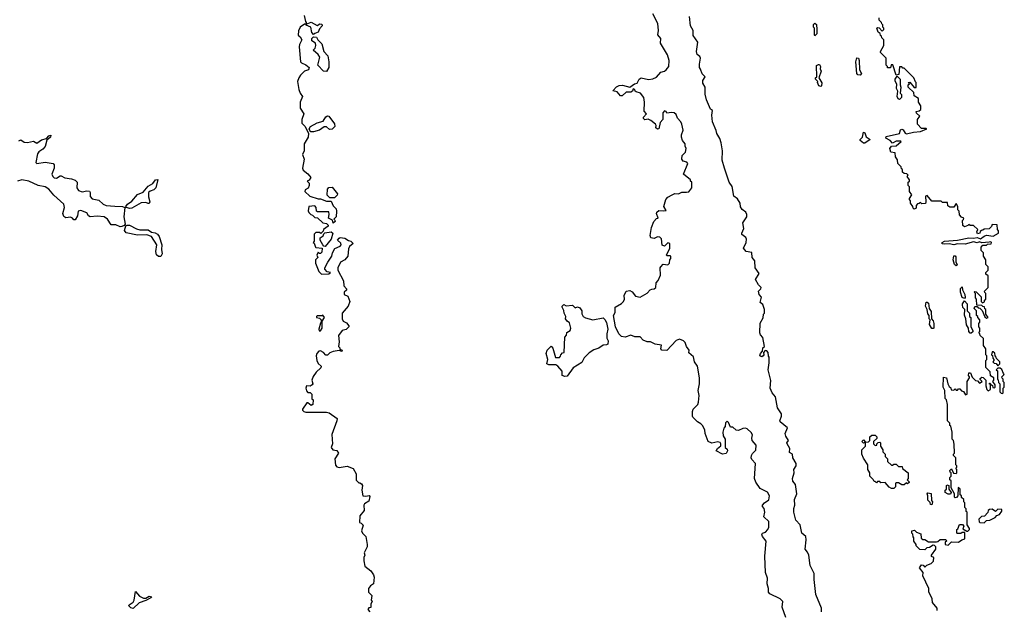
# Model space of a CAD drawing. Extents: x 2601477 to 2753313, y 449408 to 581029.
# Tile 61 of 203: x 2644636 to 2653140, y 471628 to 476728. Entities that reach past the tile are written whole.
import ezdxf

# ---------------------------------------------------------------- set-up
doc = ezdxf.new("R2010")
doc.units = 0

msp = doc.modelspace()

# ---------------------------------------------------------------- linework, layer by layer
at = {"layer": '0CON05XD'}
for points in [[(2647092.5, 476765), (2647103.3, 476713.3), (2647110, 476705), (2647110, 476690), (2647095, 476690), (2647060, 476665), (2647043, 476633), (2647042.5, 476595), (2647059.3, 476579.3), (2647072.5, 476555), (2647052.5, 476515), (2647050, 476495), (2647062.5, 476365), (2647070, 476355), (2647108.3, 476338.3), (2647137.5, 476315), (2647130, 476295), (2647095, 476282.5), (2647060.5, 476249.5), (2647046.7, 476225), (2647036.7, 476195), (2647046.7, 476125), (2647057.5, 476095), (2647077.5, 476065), (2647057.5, 476015), (2647057.5, 475965), (2647090, 475915), (2647073.3, 475865), (2647072.5, 475835), (2647102.5, 475805), (2647130, 475745), (2647127.5, 475715), (2647092.5, 475655), (2647093, 475597), (2647077.5, 475565), (2647092.5, 475525), (2647080, 475445), (2647085, 475430), (2647125, 475397.5), (2647150, 475365), (2647136.4, 475343.6), (2647120, 475335), (2647136.2, 475316.2), (2647136.7, 475295), (2647126.4, 475273.6), (2647101.7, 475258.3), (2647100, 475245), (2647143, 475203), (2647215, 475182.5), (2647235, 475182.5), (2647285, 475160), (2647325, 475160), (2647345, 475120), (2647370, 475095), (2647372.5, 475075), (2647370, 475025), (2647350, 475005), (2647358.3, 474998.3), (2647360, 474985), (2647345, 474970), (2647338.3, 474998.3), (2647302.5, 475015), (2647310, 475045), (2647305, 475070), (2647208.3, 475068.3), (2647200, 475075), (2647197, 475107), (2647185, 475120), (2647132.5, 475115), (2647128.3, 475078.3), (2647133, 475063), (2647150, 475045), (2647165, 475040), (2647185, 475020), (2647208.3, 475018.3), (2647253, 474973), (2647285, 474967.5), (2647300, 474955), (2647300, 474945), (2647260, 474915), (2647257.5, 474902.5), (2647238.3, 474881.7), (2647225, 474890), (2647195, 474890), (2647180, 474875), (2647180, 474815), (2647170, 474805), (2647178.3, 474798.3), (2647190, 474765), (2647195, 474760), (2647250, 474755), (2647245, 474720), (2647235, 474710), (2647225, 474710), (2647215, 474720), (2647210, 474715), (2647202.5, 474695), (2647210, 474675), (2647190, 474655), (2647190, 474625), (2647220, 474555), (2647241.7, 474531.7), (2647307.5, 474532.5), (2647320, 474545), (2647291.7, 474551.7), (2647273, 474573), (2647272.5, 474585), (2647296.4, 474633.6), (2647332.5, 474685), (2647337.5, 474715), (2647357, 474753), (2647405, 474772.5), (2647412.5, 474785), (2647409.3, 474799.3), (2647380, 474825), (2647395, 474842.5), (2647405, 474846.7), (2647445, 474842.5), (2647475, 474822.5), (2647497, 474817), (2647517.5, 474795), (2647485, 474770), (2647475, 474750), (2647470, 474685), (2647445, 474653.3), (2647407, 474633), (2647382.5, 474585), (2647382.5, 474565), (2647432.3, 474472.3), (2647435, 474430), (2647460, 474405), (2647458.3, 474391.7), (2647440, 474375), (2647440, 474355), (2647469.3, 474339.3), (2647487.5, 474295), (2647472.5, 474255), (2647422.5, 474195), (2647422.5, 474145), (2647430, 474125), (2647459.3, 474109.3), (2647480, 474085), (2647480, 474075), (2647456.7, 474053.3), (2647420, 474045), (2647388.3, 474001.7), (2647396.7, 473945), (2647390, 473905), (2647400, 473895), (2647401.7, 473881.7), (2647420, 473875), (2647418.3, 473861.7), (2647395, 473870), (2647345, 473862.5), (2647315, 473850), (2647295, 473830), (2647281.7, 473831.7), (2647260, 473855), (2647235, 473867.5), (2647220, 473865), (2647203.9, 473846.1), (2647197.5, 473825), (2647202.5, 473785), (2647215, 473760), (2647240, 473735), (2647237, 473723), (2647197, 473683), (2647172.3, 473647.7), (2647160, 473615), (2647166.7, 473585), (2647162.5, 473575), (2647145, 473562.5), (2647113.3, 473566.7), (2647107.5, 473545), (2647113, 473523), (2647125, 473510), (2647145, 473510), (2647160, 473495), (2647160, 473455), (2647170, 473445), (2647166.7, 473405), (2647155, 473397.5), (2647125, 473420), (2647115, 473420), (2647080, 473365), (2647080, 473355), (2647090, 473345), (2647108.3, 473338.3), (2647285, 473340), (2647308.3, 473331.7), (2647377.5, 473285), (2647376.7, 473265), (2647331.2, 473145), (2647336.7, 473065), (2647327.5, 473035), (2647340, 473015), (2647375, 473006.7), (2647388.8, 472985), (2647357.5, 472935), (2647365, 472880), (2647376.4, 472866.4), (2647395, 472860), (2647465, 472872.5), (2647515, 472852.5), (2647542.5, 472805), (2647543, 472753), (2647565, 472730), (2647575, 472730), (2647589.3, 472719.3), (2647597.5, 472705), (2647590, 472665), (2647600, 472615), (2647625, 472612.5), (2647655, 472620), (2647661.7, 472611.7), (2647650.7, 472569.3), (2647613.6, 472546.4), (2647607.5, 472535), (2647611.7, 472488.3), (2647572.5, 472445), (2647570, 472385), (2647585, 472380), (2647601.7, 472361.7), (2647587.5, 472315), (2647597.5, 472295), (2647626.2, 472266.2), (2647637.5, 472195), (2647637.5, 472175), (2647610, 472125), (2647617.5, 472105), (2647607.5, 472085), (2647607.5, 472055), (2647618.3, 472008.3), (2647669.3, 471969.3), (2647692.5, 471935), (2647697.5, 471915), (2647692.5, 471855), (2647665, 471840), (2647650, 471815), (2647650, 471785), (2647677, 471757), (2647672.5, 471715), (2647680, 471705), (2647670, 471685), (2647668.3, 471651.7), (2647651.7, 471648.3), (2647642.5, 471635), (2647660, 471615)], [(2650272.5, 475215), (2650295, 475227.5), (2650326.4, 475223.6), (2650355, 475240), (2650395, 475237.5), (2650415, 475242.5), (2650440, 475275), (2650440, 475325), (2650430, 475335), (2650430, 475345), (2650370, 475395), (2650407.5, 475485), (2650397, 475497), (2650365, 475506.7), (2650353.8, 475525), (2650358.8, 475555), (2650387.5, 475585), (2650393.3, 475615), (2650383.8, 475635), (2650382.5, 475655), (2650361.2, 475685), (2650353.3, 475715), (2650353.3, 475735), (2650366.2, 475775), (2650356.2, 475825), (2650346.1, 475846.1), (2650317, 475877), (2650305, 475910), (2650290, 475925), (2650265, 475927.5), (2650225, 475920), (2650220, 475935), (2650205, 475940), (2650190, 475925), (2650190, 475865), (2650168.3, 475841.7), (2650157.5, 475785), (2650145, 475782.5), (2650130, 475795), (2650132.5, 475815), (2650127.5, 475825), (2650088.3, 475858.3), (2650065, 475870), (2650035, 475863.3), (2650023.3, 475875), (2650023, 475887), (2650050, 475915), (2650028.3, 475938.3), (2650032.5, 476015), (2650026.2, 476055), (2649997.5, 476095), (2649960, 476105), (2649951.7, 476111.7), (2649950, 476125), (2649935, 476130), (2649930, 476110), (2649915, 476103.8), (2649875, 476103.3), (2649838.3, 476071.7), (2649825, 476070), (2649796.1, 476106.1), (2649760, 476115), (2649790.5, 476149.5), (2649815, 476161.2), (2649843.6, 476163.6), (2649905, 476146.7), (2649945, 476173.3), (2649969.3, 476180.7), (2649986.7, 476215), (2650005, 476226.2), (2650067, 476213), (2650105, 476217.5), (2650135, 476232.5), (2650172.5, 476275), (2650205, 476283.3), (2650220, 476295), (2650242.5, 476325), (2650246.7, 476375), (2650232.5, 476425), (2650170, 476525), (2650172.5, 476565), (2650146.4, 476596.4), (2650153.8, 476635), (2650146.7, 476695), (2650105, 476780)], [(2651383.6, 472336.4), (2651377.5, 472365), (2651340, 472405), (2651321.2, 472475), (2651321.7, 472508.3), (2651330, 472535), (2651327.5, 472585), (2651346.7, 472635), (2651346.4, 472653.6), (2651337.5, 472715), (2651315, 472742.5), (2651310, 472765), (2651323.8, 472815), (2651321.2, 472845), (2651341.2, 472875), (2651341.2, 472895), (2651314.1, 472944.1), (2651310, 472975), (2651285, 472990), (2651286.7, 473025), (2651263.3, 473065), (2651262.5, 473075), (2651277.5, 473095), (2651251.7, 473131.7), (2651247.5, 473155), (2651267.5, 473205), (2651203.3, 473255), (2651200, 473265), (2651216.4, 473303.6), (2651216.7, 473325), (2651181.2, 473375), (2651165, 473470), (2651136.4, 473506.4), (2651116.7, 473545), (2651123, 473613), (2651100, 473705), (2651110, 473765), (2651110, 473815), (2651103, 473823), (2651100, 473855), (2651088.3, 473868.3), (2651075, 473870), (2651060, 473855), (2651063.3, 473835), (2651057.5, 473825), (2651045, 473816.7), (2651030, 473825), (2651033.8, 473845), (2651052.5, 473865), (2651053.3, 473895), (2651070, 473905), (2651053.3, 473985), (2651035, 474007.5), (2651030, 474025), (2651031.7, 474108.3), (2651057, 474153), (2651060, 474185), (2651070, 474195), (2651070, 474225), (2651055, 474270), (2651032.5, 474285), (2651043, 474333), (2651023.8, 474355), (2651016.7, 474385), (2651036.4, 474403.6), (2651040, 474415), (2651018.3, 474438.3), (2650990, 474485), (2651022.5, 474535), (2650988.8, 474585), (2650986.7, 474645), (2650962.5, 474675), (2650958.3, 474718.3), (2650910, 474725), (2650887.5, 474755), (2650910, 474805), (2650913, 474833), (2650908.3, 474848.3), (2650873.6, 474873.6), (2650872.5, 474885), (2650890, 474925), (2650882.5, 474975), (2650916.7, 475025), (2650917.5, 475045), (2650906.4, 475066.4), (2650875, 475090), (2650863, 475113), (2650857.5, 475145), (2650835, 475180), (2650803, 475203), (2650788.8, 475288.8), (2650763.3, 475325), (2650722.5, 475445), (2650703.3, 475515), (2650706.2, 475595), (2650693.3, 475665), (2650681.7, 475701.7), (2650656.7, 475745), (2650652.3, 475772.3), (2650620.8, 475845), (2650613.3, 475905), (2650620, 475945), (2650602.5, 475955), (2650566.7, 476035), (2650557.5, 476085), (2650556.4, 476146.4), (2650535, 476180), (2650536.1, 476203.9), (2650557.5, 476235), (2650531.7, 476261.7), (2650515, 476300), (2650507.5, 476315), (2650507.5, 476345), (2650516.7, 476395), (2650509.5, 476409.5), (2650486.4, 476426.4), (2650481.2, 476455), (2650492.5, 476535), (2650452.3, 476592.3), (2650453.3, 476635), (2650431.2, 476675), (2650420, 476755)], [(2652560, 471625), (2652560, 471645), (2652520, 471695), (2652517, 471727), (2652488.3, 471788.3), (2652487, 471817), (2652436.7, 471925), (2652440, 471955), (2652407.5, 471995), (2652425, 472020), (2652438.3, 472018.3), (2652455, 472000), (2652471.7, 472018.3), (2652508.3, 472031.7), (2652528.3, 472051.7), (2652530, 472085), (2652511.7, 472091.7), (2652510, 472105), (2652547.5, 472155), (2652550, 472175), (2652538.3, 472188.3), (2652525, 472190), (2652495, 472170), (2652471.7, 472168.3), (2652455, 472150), (2652411.7, 472151.7), (2652380, 472185), (2652380, 472195), (2652360, 472225), (2652360, 472255), (2652353, 472263), (2652350, 472285), (2652340, 472295), (2652340, 472315), (2652365, 472320), (2652381.7, 472301.7), (2652418.3, 472288.3), (2652421.7, 472251.7), (2652435, 472240), (2652455, 472240), (2652485, 472220), (2652555, 472220), (2652567, 472223), (2652585, 472240), (2652635, 472240), (2652640, 472225), (2652630, 472215), (2652630, 472195), (2652655, 472190), (2652685, 472220), (2652745, 472217.5), (2652773, 472237), (2652800, 472245), (2652798.3, 472298.3), (2652775, 472300), (2652765, 472290), (2652735, 472290), (2652730, 472295), (2652730, 472325), (2652738.3, 472331.7), (2652751.7, 472368.3), (2652778.3, 472368.3), (2652790, 472355), (2652781.7, 472331.7), (2652815, 472310), (2652825, 472310), (2652840, 472325), (2652840, 472335), (2652820, 472365), (2652820, 472475), (2652811.7, 472481.7), (2652810, 472505), (2652800, 472515), (2652800, 472555), (2652790, 472565), (2652790, 472585), (2652771.7, 472601.7), (2652770, 472615), (2652760, 472625), (2652760, 472675), (2652741.7, 472688.3), (2652740, 472615), (2652728.3, 472601.7), (2652715, 472600), (2652710, 472605), (2652710, 472635), (2652680, 472685), (2652680, 472745), (2652670, 472755), (2652670, 472775), (2652680, 472785), (2652680, 472815), (2652671.7, 472821.7), (2652670, 472835), (2652685, 472850), (2652701.7, 472811.7), (2652725, 472810), (2652730, 472815), (2652730, 472845), (2652720, 472855), (2652730, 472865), (2652730, 472875), (2652720, 472885), (2652720, 472945), (2652700, 472965), (2652700, 472975), (2652710, 472985), (2652707, 473063), (2652700, 473095), (2652690, 473105), (2652690, 473165), (2652677, 473217), (2652670, 473225), (2652670, 473245), (2652650, 473265), (2652650, 473405), (2652640, 473445), (2652628.3, 473458.3), (2652627.5, 473525), (2652613.3, 473555), (2652615, 473640), (2652640, 473635), (2652652.5, 473585), (2652665, 473560), (2652678.3, 473548.3), (2652681.7, 473531.7), (2652705, 473530), (2652715, 473540), (2652725, 473530), (2652735, 473530), (2652745, 473540), (2652755, 473540), (2652771.7, 473521.7), (2652788.3, 473518.3), (2652805, 473490), (2652820, 473495), (2652820, 473605), (2652840, 473635), (2652840, 473645), (2652830, 473655), (2652835, 473680), (2652848.3, 473678.3), (2652861.7, 473641.7), (2652891.7, 473611.7), (2652908.3, 473608.3), (2652925, 473590), (2652950, 473605), (2652931.7, 473621.7), (2652931.7, 473628.3), (2652945, 473640), (2652958.3, 473638.3), (2652980, 473615), (2652980, 473565), (2652990, 473535), (2653001.7, 473521.7), (2653020, 473535), (2653020, 473580), (2653011.7, 473581.7), (2653011.7, 473588.3), (2653018.3, 473588.3), (2653020, 473580), (2653038.3, 473568.3), (2653041.7, 473551.7), (2653055, 473550), (2653060, 473555), (2653060, 473575), (2653040, 473605), (2653050, 473615), (2653050, 473635), (2653021.7, 473651.7), (2653018.3, 473688.3), (2652980, 473725), (2652980, 473785), (2652990, 473795), (2652990, 473825), (2652980, 473835), (2652980, 473885), (2652960, 473915), (2652960, 473975), (2652931.7, 474001.7), (2652930, 474015), (2652920, 474025), (2652930, 474035), (2652930, 474065), (2652920, 474075), (2652920, 474105), (2652930, 474115), (2652930, 474135), (2652910, 474155), (2652910, 474165), (2652900, 474175), (2652900, 474215), (2652880, 474235), (2652885, 474250), (2652905, 474250), (2652915, 474240), (2652928.3, 474238.3), (2652948.3, 474218.3), (2652971.7, 474161.7), (2652985, 474150), (2653000, 474155), (2652980, 474185), (2652980, 474225), (2652971.7, 474231.7), (2652968.3, 474248.3), (2652955, 474250), (2652945, 474260), (2652901.7, 474261.7), (2652900, 474315), (2652890, 474325), (2652890, 474365), (2652880, 474375), (2652885, 474380), (2652898.3, 474378.3), (2652940, 474335), (2652940, 474295), (2652951.7, 474281.7), (2652968.3, 474291.7), (2652970, 474305), (2652980, 474315), (2652980, 474365), (2652971.7, 474371.7), (2652970, 474385), (2653000, 474415), (2653000, 474515), (2652981.7, 474531.7), (2652980, 474545), (2653000, 474565), (2653000, 474595), (2652980, 474615), (2652980, 474655), (2652960, 474685), (2652960, 474715), (2652940, 474735), (2652940, 474765), (2652955, 474780), (2652985, 474780), (2652995, 474790), (2653027, 474793), (2653030, 474805), (2653025, 474810), (2653008.3, 474808.3), (2652945, 474800), (2652925, 474810), (2652905, 474800), (2652875, 474810), (2652800.7, 474789.3), (2652735, 474792), (2652705, 474783.3), (2652665, 474792), (2652625, 474788.8), (2652603.6, 474793.6), (2652602.5, 474805), (2652624.3, 474815.7), (2652735, 474824.2), (2652835, 474844.3), (2652875, 474841.2), (2652905, 474847.5), (2652935, 474836.7), (2652965, 474860), (2652985, 474867.5), (2653045, 474860), (2653090, 474885), (2653090, 474905), (2653080, 474915), (2653077, 474957), (2653035, 474960), (2653028.3, 474941.7), (2653008.3, 474921.7), (2652965, 474920), (2652955, 474910), (2652941.7, 474908.3), (2652931.7, 474898.3), (2652930, 474885), (2652908.3, 474878.3), (2652903.3, 474895), (2652910, 474915), (2652875, 474950), (2652845, 474950), (2652835, 474960), (2652825, 474950), (2652795, 474940), (2652781.7, 474951.7), (2652780, 474995), (2652788.3, 475001.7), (2652790, 475015), (2652771.7, 475021.7), (2652751.7, 475041.7), (2652750, 475075), (2652740, 475085), (2652740, 475115), (2652725, 475140), (2652705, 475110), (2652668.3, 475108.3), (2652651.7, 475121.7), (2652648.3, 475148.3), (2652605, 475150), (2652595, 475160), (2652515, 475160), (2652475, 475210), (2652460, 475205), (2652463.3, 475155), (2652458, 475142), (2652428.3, 475138.3), (2652415, 475150), (2652405, 475140), (2652391.7, 475138.3), (2652380, 475125), (2652378.3, 475101.7), (2652361.7, 475091.7), (2652351.7, 475101.7), (2652350, 475115), (2652330, 475145), (2652330, 475165), (2652320, 475175), (2652320, 475185), (2652340, 475215), (2652320, 475245), (2652320, 475285), (2652310, 475295), (2652310, 475325), (2652320, 475335), (2652320, 475345), (2652300, 475375), (2652310, 475385), (2652298.3, 475398.3), (2652275, 475400), (2652261.7, 475411.7), (2652260, 475435), (2652251.7, 475441.7), (2652248.3, 475458.3), (2652220, 475485), (2652218.3, 475518.3), (2652200, 475545), (2652198.3, 475578.3), (2652160, 475585), (2652152.5, 475615), (2652165, 475637.5), (2652205, 475640), (2652250, 475675), (2652245, 475680), (2652205, 475680), (2652173, 475663), (2652155, 475686.2), (2652116.7, 475705), (2652120.5, 475719.5), (2652235.9, 475744.1), (2652243.8, 475776.2), (2652255, 475782.5), (2652266.4, 475776.4), (2652285, 475747.5), (2652295, 475743.3), (2652355, 475757.5), (2652415, 475763.3), (2652470, 475785), (2652465, 475790), (2652425, 475790), (2652390, 475825), (2652390, 475865), (2652410, 475895), (2652381.7, 475921.7), (2652380, 475935), (2652405, 475940), (2652418.3, 475951.7), (2652420, 475985), (2652400, 476015), (2652398.3, 476048.3), (2652361.7, 476071.7), (2652358.3, 476098.3), (2652310, 476145), (2652310, 476165), (2652320, 476175), (2652310, 476185), (2652325, 476190), (2652361.7, 476141.7), (2652378.3, 476141.7), (2652380, 476185), (2652371.7, 476191.7), (2652360, 476225), (2652275, 476310), (2652265, 476310), (2652255, 476320), (2652235, 476320), (2652230, 476255), (2652205, 476250), (2652178.3, 476338.3), (2652161.7, 476338.3), (2652158.3, 476311.7), (2652131.7, 476311.7), (2652130, 476325), (2652120, 476335), (2652120, 476395), (2652070, 476445), (2652070, 476455), (2652100, 476505), (2652100, 476555), (2652081.7, 476571.7), (2652080, 476585), (2652071.7, 476591.7), (2652068.3, 476608.3), (2652051.7, 476621.7), (2652040, 476655), (2652045, 476660), (2652058.3, 476658.3), (2652085, 476630), (2652100, 476645), (2652100, 476655), (2652090, 476665), (2652090, 476685), (2652081.7, 476691.7), (2652080, 476705), (2652060, 476725), (2652060, 476745)], [(2647175, 476600), (2647158.3, 476618.3), (2647150, 476665), (2647111.7, 476681.7), (2647110, 476690), (2647155, 476706.7), (2647205, 476677.5), (2647228.3, 476691.7), (2647245, 476690), (2647247.5, 476675), (2647225, 476650), (2647215, 476620), (2647185, 476610), (2647175, 476600)], [(2651505, 476590), (2651500, 476595), (2651500, 476655), (2651492.5, 476665), (2651493, 476687), (2651505, 476697.5), (2651517, 476687), (2651520, 476645), (2651520, 476605), (2651505, 476590)], [(2647285, 476280), (2647260, 476285), (2647210, 476335), (2647227.5, 476405), (2647215, 476427.5), (2647170, 476465), (2647187, 476483), (2647192.5, 476505), (2647190, 476525), (2647160, 476545), (2647160, 476565), (2647175, 476580), (2647198.3, 476578.3), (2647210, 476555), (2647245, 476520), (2647263.9, 476453.9), (2647297.5, 476415), (2647307, 476363), (2647307.5, 476315), (2647285, 476280)], [(2651895, 476250), (2651875, 476252.5), (2651867.5, 476265), (2651857.5, 476365), (2651865, 476400), (2651880, 476395), (2651887.5, 476375), (2651890, 476295), (2651907.5, 476265), (2651895, 476250)], [(2651555, 476150), (2651537, 476157), (2651527.5, 476185), (2651530, 476195), (2651510, 476215), (2651510, 476225), (2651520, 476235), (2651518.3, 476331.7), (2651535, 476342.5), (2651545, 476340), (2651552.5, 476325), (2651550, 476305), (2651557.5, 476285), (2651537.5, 476225), (2651563, 476183), (2651562.5, 476157.5), (2651555, 476150)], [(2652235, 476040), (2652223.6, 476043.6), (2652213.9, 476063.9), (2652221.7, 476111.7), (2652207.5, 476135), (2652211.7, 476171.7), (2652197, 476197), (2652197.5, 476215), (2652215, 476240), (2652240, 476215), (2652240, 476165), (2652247.5, 476145), (2652240, 476095), (2652251.7, 476081.7), (2652252.5, 476055), (2652235, 476040)], [(2647175, 475760), (2647151.2, 475761.2), (2647141.7, 475771.7), (2647137.5, 475785), (2647147.5, 475805), (2647205, 475838.8), (2647258.3, 475851.7), (2647280.7, 475889.3), (2647295, 475897.5), (2647307.5, 475895), (2647355, 475830), (2647356.7, 475805), (2647335.8, 475784.2), (2647310.8, 475780.8), (2647285, 475802.5), (2647267, 475803), (2647226.8, 475773.2), (2647175, 475760)], [(2644628.3, 475681.7), (2644645, 475690), (2644675, 475670), (2644705, 475668.8), (2644755, 475678.8), (2644785, 475662.5), (2644825, 475690.8), (2644866.7, 475703.3), (2644887.5, 475725), (2644905, 475730), (2644902.5, 475715), (2644872, 475688), (2644856.3, 475633.7), (2644835, 475609.2), (2644801.7, 475588.3), (2644789.7, 475570.3), (2644776.2, 475496.2), (2644783.3, 475485), (2644855, 475496.7), (2644926.1, 475486.1), (2644934, 475474), (2644933.1, 475445), (2644914.5, 475395), (2644921.1, 475375), (2644935, 475363.5), (2644955, 475361.1), (2644985, 475378.8), (2644995, 475378.8), (2645025, 475361.9), (2645084, 475354), (2645115, 475343.3), (2645132.5, 475325), (2645130, 475275), (2645145, 475252.5), (2645175, 475241.1), (2645215, 475250.6), (2645237.9, 475247.9), (2645244.2, 475235), (2645245, 475202.5), (2645261.3, 475181.3), (2645318.5, 475168.5), (2645356.2, 475135), (2645383.3, 475125), (2645458.5, 475118.5), (2645525.6, 475115.6), (2645543.3, 475105), (2645536, 475025), (2645548.3, 474961.7), (2645539.7, 474950.3), (2645519.1, 474940.9), (2645505, 474940), (2645467.3, 474957.3), (2645426.2, 474956.2), (2645394, 475005), (2645365, 475025.6), (2645305, 475030.8), (2645245, 475025.7), (2645230, 475035), (2645215, 475060), (2645165, 475081.2), (2645142.5, 475075), (2645136, 475035), (2645115, 475000), (2645105, 475000), (2645092.5, 475015), (2645075, 475023.3), (2645035, 475016.2), (2645018.3, 475028.3), (2645007.5, 475055), (2645022, 475105), (2645018.6, 475135), (2644932.2, 475212.2), (2644888.6, 475265), (2644855, 475286.2), (2644796.9, 475296.9), (2644715, 475334), (2644655, 475344), (2644616.4, 475333.6)], [(2651925, 475661.2), (2651896, 475685), (2651896.2, 475695), (2651916.7, 475715), (2651925, 475757.5), (2651935, 475750), (2651946.1, 475716.1), (2651982.5, 475695), (2651935, 475662.5), (2651925, 475661.2)], [(2645585, 475097.1), (2645557.5, 475105), (2645553.3, 475115), (2645566, 475135), (2645605, 475162.5), (2645655, 475217.5), (2645701.3, 475238.7), (2645745, 475292), (2645785.8, 475314.2), (2645810, 475345), (2645828.8, 475348.8), (2645811.2, 475275), (2645795, 475258), (2645762.1, 475247.9), (2645749.2, 475235), (2645748.1, 475198.1), (2645759.2, 475155), (2645755, 475141.2), (2645745, 475140), (2645725, 475150), (2645685, 475145.5), (2645605, 475101.4), (2645585, 475097.1)], [(2647355, 475190), (2647315, 475190), (2647293, 475213), (2647293.9, 475266.1), (2647305, 475280), (2647335, 475282.5), (2647380, 475225), (2647378.3, 475211.7), (2647355, 475190)], [(2651252.5, 471565), (2651221.2, 471655), (2651227.5, 471705), (2651205, 471727.5), (2651115, 471770), (2651103, 471783), (2651103.3, 471815), (2651093.3, 471855), (2651093.8, 471905), (2651078, 471955), (2651071.2, 472095), (2651082, 472225), (2651051.2, 472265), (2651046.4, 472283.6), (2651052.5, 472295), (2651076.1, 472303.9), (2651097.5, 472325), (2651107, 472347), (2651107.5, 472395), (2651063.3, 472435), (2651072.5, 472475), (2651066.4, 472506.4), (2651052.5, 472525), (2651052.5, 472535), (2651067.5, 472555), (2651106.8, 472583.2), (2651112.9, 472615), (2651095, 472646.9), (2651030.5, 472680.5), (2650993.3, 472735), (2650982.5, 472765), (2650992.5, 472895), (2650959.3, 472929.3), (2650953.3, 472945), (2650956.2, 472963.8), (2650965, 472982.5), (2650995, 473010), (2650996.7, 473055), (2650963.3, 473095), (2650960, 473115), (2650966.4, 473143.6), (2650955, 473162.5), (2650920, 473195), (2650905, 473200), (2650883, 473197), (2650845, 473180), (2650825, 473182.5), (2650795, 473210), (2650775, 473210), (2650758.3, 473248.3), (2650745, 473260), (2650733, 473247), (2650730, 473215), (2650718.3, 473201.7), (2650710, 473165), (2650712.5, 473135), (2650728.8, 473105), (2650730, 473035), (2650745, 473020), (2650750, 473005), (2650738.3, 472981.7), (2650705, 472977.5), (2650652.5, 473005), (2650663.6, 473026.4), (2650691.7, 473048.3), (2650692.5, 473065), (2650685, 473077.5), (2650665, 473082.5), (2650615, 473070), (2650583.3, 473085), (2650556.7, 473155), (2650552.5, 473185), (2650532.3, 473222.3), (2650518.8, 473238.8), (2650491.2, 473255), (2650450, 473295), (2650446.7, 473305), (2650446.7, 473345), (2650453.3, 473365), (2650492.5, 473405), (2650500, 473425), (2650503.6, 473483.6), (2650496.7, 473525), (2650506.2, 473585), (2650506.2, 473635), (2650488.8, 473735), (2650464.4, 473774.4), (2650455, 473816.7), (2650415, 473850), (2650417.5, 473875), (2650396.4, 473906.4), (2650385, 473940), (2650370, 473955), (2650335, 473970), (2650305, 473957.5), (2650225, 473870), (2650183.3, 473873.3), (2650172.5, 473885), (2650178.3, 473918.3), (2650125, 473927.5), (2650085, 473947.5), (2650055, 473947.5), (2650021.7, 473961.7), (2649995, 473990), (2649948.3, 473988.3), (2649915, 474002.5), (2649865, 473987.5), (2649835, 473992.5), (2649810, 474015), (2649781.9, 474075), (2649764, 474175), (2649779.3, 474200.7), (2649780, 474245), (2649833.6, 474276.4), (2649852.5, 474295), (2649860, 474315), (2649857.5, 474345), (2649875, 474382.5), (2649905, 474390), (2649925, 474377.5), (2649955, 474340), (2649995, 474332.5), (2650055, 474367.5), (2650080, 474395), (2650095, 474402.5), (2650117, 474403), (2650130, 474415), (2650133, 474457), (2650150, 474475), (2650169.3, 474520.7), (2650167.5, 474585), (2650172.5, 474595), (2650195, 474617.5), (2650235, 474610), (2650247.5, 474625), (2650250, 474655), (2650260, 474665), (2650260, 474685), (2650255, 474690), (2650225, 474690), (2650222.5, 474695), (2650250, 474755), (2650250, 474795), (2650235, 474800), (2650205, 474772.5), (2650185, 474780), (2650180, 474835), (2650165, 474850), (2650145, 474852.5), (2650115, 474837.5), (2650087.5, 474845), (2650081.2, 474865), (2650093.3, 474935), (2650112.5, 474985), (2650135, 475010), (2650150, 475015), (2650136.2, 475055), (2650138.8, 475065), (2650155, 475080), (2650195, 475076.7), (2650218.3, 475081.7), (2650198.8, 475115), (2650217.5, 475175), (2650233.9, 475196.1), (2650272.5, 475215)], [(2645835, 474682), (2645818.3, 474698.3), (2645812.7, 474725), (2645821.4, 474785), (2645775, 474855.8), (2645735, 474869.5), (2645655, 474866.4), (2645555, 474888.9), (2645542.1, 474907.9), (2645553.3, 474946.7), (2645565.7, 474954.3), (2645585, 474953.5), (2645645, 474921.2), (2645675, 474914.5), (2645745, 474912.2), (2645775, 474894), (2645805, 474887.8), (2645825.4, 474875.4), (2645841.4, 474855), (2645863.1, 474785), (2645860, 474745), (2645865.7, 474705), (2645855, 474682.5), (2645835, 474682)], [(2647275, 474770), (2647261.7, 474771.7), (2647253, 474783), (2647230, 474825), (2647230, 474845), (2647258.3, 474861.7), (2647261.7, 474878.3), (2647272.5, 474887.5), (2647327, 474897), (2647340, 474885), (2647326.2, 474833.8), (2647275, 474770)], [(2652725, 474602.5), (2652710, 474615), (2652697.5, 474655), (2652705, 474690), (2652715, 474690), (2652721.7, 474681.7), (2652720, 474635), (2652732.5, 474615), (2652725, 474602.5)], [(2652795, 474320), (2652775, 474330), (2652762.5, 474375), (2652763, 474407), (2652775, 474420), (2652780, 474395), (2652800, 474355), (2652801.7, 474328.3), (2652795, 474320)], [(2649345, 473647.5), (2649320, 473655), (2649321.7, 473691.7), (2649285, 473737.5), (2649266.4, 473746.4), (2649205, 473747.5), (2649190, 473755), (2649198.8, 473795), (2649182.5, 473845), (2649192.5, 473875), (2649225, 473910), (2649241.7, 473891.7), (2649265, 473810), (2649298.3, 473811.7), (2649308.3, 473821.7), (2649310, 473835), (2649325, 473850), (2649340, 473855), (2649343, 473987), (2649360, 474005), (2649361.7, 474028.3), (2649390, 474045), (2649397.5, 474065), (2649385, 474110), (2649363.6, 474123.6), (2649350, 474145), (2649352.5, 474165), (2649337.5, 474195), (2649337, 474217), (2649320, 474245), (2649320, 474255), (2649335, 474267.5), (2649355, 474257.5), (2649411.7, 474261.7), (2649435, 474240), (2649455, 474247.5), (2649475, 474240), (2649490, 474215), (2649491.7, 474188.3), (2649502.5, 474165), (2649523, 474153), (2649585, 474137.5), (2649675, 474153.3), (2649690.5, 474140.5), (2649704.3, 474114.3), (2649717.1, 474055), (2649707.5, 474015), (2649708.3, 473978.3), (2649718.8, 473955), (2649715, 473927.5), (2649705, 473920), (2649675, 473917.5), (2649638.3, 473891.7), (2649595, 473877.5), (2649555, 473850), (2649511.7, 473808.3), (2649491.2, 473768.8), (2649415, 473722.5), (2649365, 473650), (2649345, 473647.5)], [(2652525, 474060), (2652515, 474060), (2652493.3, 474095), (2652500, 474135), (2652490, 474145), (2652490, 474175), (2652478.3, 474188.3), (2652472.5, 474225), (2652460, 474255), (2652465, 474290), (2652475, 474290), (2652485, 474280), (2652490, 474235), (2652507, 474207), (2652510, 474145), (2652527, 474127), (2652532.5, 474105), (2652530, 474065), (2652525, 474060)], [(2652855, 474020), (2652845, 474020), (2652832.5, 474035), (2652830, 474065), (2652813.6, 474093.6), (2652807.5, 474145), (2652797, 474177), (2652800, 474225), (2652783, 474243), (2652777.5, 474265), (2652777.5, 474275), (2652795, 474300), (2652820, 474275), (2652820, 474215), (2652840, 474195), (2652840, 474165), (2652850, 474155), (2652850, 474075), (2652867.5, 474045), (2652867, 474033), (2652855, 474020)], [(2647235, 474040), (2647247.5, 474065), (2647250, 474125), (2647267.5, 474155), (2647255, 474177.5), (2647245, 474170), (2647205, 474170), (2647200, 474165), (2647200, 474155), (2647225, 474150), (2647240, 474135), (2647240, 474115), (2647233, 474107), (2647220, 474055), (2647221.7, 474041.7), (2647235, 474040)], [(2653085, 473740), (2653100, 473755), (2653100, 473775), (2653071.7, 473801.7), (2653070, 473815), (2653060, 473825), (2653058.3, 473848.3), (2653045, 473860), (2653035, 473860), (2653030, 473835), (2653038.3, 473828.3), (2653040, 473805), (2653050, 473795), (2653050, 473785), (2653040, 473775), (2653051.7, 473761.7), (2653068.3, 473758.3), (2653085, 473740)], [(2653125, 473500), (2653130, 473505), (2653130, 473545), (2653140, 473555), (2653140, 473595), (2653130, 473605), (2653130, 473625), (2653121.7, 473631.7), (2653120, 473645), (2653140, 473665), (2653131.7, 473671.7), (2653118.3, 473708.3), (2653105, 473720), (2653085, 473720), (2653070, 473705), (2653080, 473695), (2653080, 473625), (2653088.3, 473618.3), (2653090, 473595), (2653100, 473585), (2653100, 473515), (2653111.7, 473501.7), (2653125, 473500)], [(2652185, 472680), (2652165, 472680), (2652145, 472692.5), (2652111.7, 472731.7), (2652075, 472730), (2652065, 472740), (2652045, 472740), (2652035, 472730), (2652025, 472740), (2652015, 472740), (2652008.3, 472758.3), (2651980, 472785), (2651980, 472815), (2651960, 472845), (2651960, 472885), (2651923, 472943), (2651910, 472975), (2651910, 473015), (2651940, 473045), (2651940, 473080), (2651925, 473070), (2651910, 473085), (2651925, 473100), (2651940, 473080), (2651968.3, 473081.7), (2651980, 473095), (2651980, 473125), (2651995, 473140), (2652025, 473140), (2652040, 473125), (2652038.3, 473111.7), (2652010, 473085), (2652010, 473065), (2652025, 473050), (2652040, 473055), (2652040, 473065), (2652051.7, 473078.3), (2652065, 473080), (2652070, 473075), (2652070, 473045), (2652090, 473015), (2652090, 472995), (2652110, 472975), (2652110, 472955), (2652130, 472935), (2652131.7, 472911.7), (2652165, 472880), (2652175, 472880), (2652185, 472890), (2652205, 472890), (2652225, 472870), (2652258.3, 472868.3), (2652261.7, 472851.7), (2652310, 472815), (2652310, 472765), (2652300, 472755), (2652318.3, 472738.3), (2652318.3, 472731.7), (2652305, 472720), (2652295, 472730), (2652275, 472710), (2652255, 472710), (2652225, 472730), (2652205, 472730), (2652200, 472725), (2652200, 472695), (2652185, 472680)], [(2652515, 472540), (2652501.7, 472541.7), (2652498.3, 472558.3), (2652478.3, 472578.3), (2652480, 472615), (2652472.5, 472635), (2652478.3, 472641.7), (2652507, 472637), (2652510, 472575), (2652520, 472565), (2652515, 472540)], [(2652675, 472630), (2652655, 472630), (2652630, 472645), (2652630, 472665), (2652640, 472675), (2652640, 472705), (2652645, 472710), (2652660, 472705), (2652660, 472675), (2652680, 472645), (2652675, 472630)], [(2652965, 472383.8), (2652986.4, 472403.6), (2653015, 472407.5), (2653060.7, 472429.3), (2653075, 472447.5), (2653097.5, 472455), (2653120, 472485), (2653118.3, 472498.3), (2653085, 472500), (2653065, 472480), (2653035, 472500), (2653011.7, 472498.3), (2653001.7, 472488.3), (2652998.3, 472471.7), (2652968.3, 472441.7), (2652941.7, 472438.3), (2652920, 472415), (2652923, 472393), (2652930, 472385), (2652965, 472383.8)], [(2651560, 471615), (2651560, 471645), (2651513.3, 471765), (2651497.5, 471895), (2651497.5, 471945), (2651463.3, 472015), (2651452.5, 472105), (2651440.7, 472130.7), (2651420, 472155), (2651430, 472235), (2651426.7, 472265), (2651390, 472295), (2651383.6, 472336.4)], [(2645615, 471644.2), (2645595, 471648.8), (2645580, 471665), (2645582.5, 471675), (2645615, 471698.8), (2645626.2, 471715), (2645635, 471790), (2645671.2, 471751.2), (2645705, 471731.2), (2645726.2, 471733.8), (2645755, 471751.2), (2645777.5, 471745), (2645770, 471735), (2645725, 471711.2), (2645667.9, 471692.1), (2645615, 471644.2)]]:
    msp.add_lwpolyline(points, dxfattribs=at)

doc.saveas('drawing.dxf')
